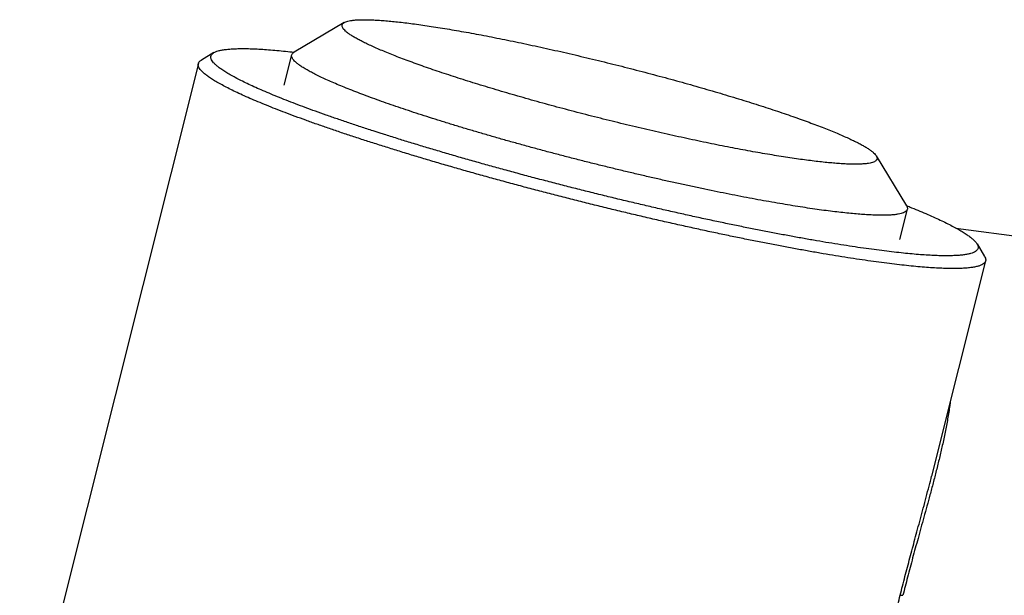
# Model space of a CAD drawing. Header units: millimetres. Extents: x 68 to 728, y -125 to 566.
# Tile 4 of 20: x 68 to 115, y 47 to 75. Entities that reach past the tile are written whole.
import ezdxf

# ---------------------------------------------------------------- set-up
doc = ezdxf.new("R2010")
doc.units = ezdxf.units.MM
doc.header["$LTSCALE"] = 30.734
doc.layers.get('0').update_dxf_attribs({"linetype": 'CONTINUOUS'})

msp = doc.modelspace()

# ---------------------------------------------------------------- linework, layer by layer
for p, q in [((83.136, 74.782), (80.728, 73.355)), ((80.728, 73.358), (80.732, 73.358)), ((76.876, 73.334), (76.274, 72.978)), ((80.251, 71.775), (80.614, 73.223)), ((76.128, 72.809), (67.543, 38.549)), ((108.709, 68.373), (110.16, 65.979)), ((109.836, 64.361), (110.199, 65.809)), ((110.158, 65.983), (110.161, 65.982)), ((112.533, 64.908), (165.669, 57.794)), ((113.547, 64.145), (113.909, 63.546)), ((113.958, 63.328), (111.368, 52.989))]:
    msp.add_line(p, q)
for points, knots in [([(87.086, 72.625), (86.952, 72.671), (86.691, 72.764), (86.308, 72.902), (85.944, 73.038), (85.598, 73.171), (85.272, 73.301), (84.967, 73.427), (84.682, 73.549), (84.418, 73.667), (84.177, 73.781), (83.957, 73.89), (83.76, 73.995), (83.586, 74.095), (83.436, 74.19), (83.309, 74.279), (83.206, 74.363), (83.126, 74.442), (83.07, 74.515), (83.037, 74.584), (83.029, 74.65), (83.051, 74.71), (83.091, 74.752), (83.123, 74.774), (83.136, 74.782)], [0, 0, 0, 0, 0.424537, 0.831769, 1.220871, 1.591065, 1.942011, 2.272866, 2.583066, 2.871973, 3.139257, 3.384637, 3.607671, 3.808119, 3.985812, 4.140955, 4.273814, 4.385048, 4.476042, 4.549632, 4.611249, 4.669811, 4.735541, 4.783324, 4.783324, 4.783324, 4.783324]), ([(83.136, 74.782), (83.146, 74.787), (83.185, 74.808), (83.264, 74.838), (83.381, 74.867), (83.521, 74.89), (83.685, 74.906), (83.872, 74.916), (84.082, 74.919), (84.314, 74.916), (84.569, 74.906), (84.844, 74.89), (85.141, 74.867), (85.459, 74.838), (85.796, 74.802), (86.152, 74.76), (86.527, 74.712), (86.92, 74.657), (87.33, 74.596), (87.756, 74.53), (88.197, 74.457), (88.653, 74.379), (89.123, 74.295), (89.606, 74.206), (90.101, 74.112), (90.606, 74.012), (91.122, 73.908), (91.647, 73.799), (92.18, 73.685), (92.72, 73.567), (93.266, 73.445), (93.818, 73.32), (94.373, 73.19), (94.931, 73.058), (95.491, 72.922), (96.051, 72.784), (96.611, 72.643), (97.17, 72.5), (97.727, 72.355), (98.279, 72.208), (98.828, 72.059), (99.371, 71.91), (99.907, 71.759), (100.435, 71.608), (100.955, 71.457), (101.465, 71.306), (101.965, 71.155), (102.453, 71.004), (102.929, 70.854), (103.391, 70.706), (103.839, 70.559), (104.272, 70.413), (104.555, 70.316), (104.694, 70.267)], [0, 0, 0, 0, 0.032718, 0.131935, 0.252081, 0.394199, 0.558784, 0.74602, 0.955887, 1.188219, 1.442736, 1.719228, 2.017197, 2.336092, 2.675374, 3.034456, 3.412699, 3.809419, 4.223891, 4.655359, 5.103046, 5.56615, 6.043722, 6.534737, 7.038603, 7.554395, 8.081072, 8.617587, 9.162926, 9.716077, 10.276023, 10.841623, 11.411996, 11.985978, 12.562418, 13.140043, 13.718004, 14.295363, 14.870841, 15.443256, 16.011485, 16.574905, 17.132226, 17.68237, 18.224065, 18.756542, 19.278989, 19.790186, 20.289177, 20.774752, 21.246494, 21.703465, 22.144777, 22.144777, 22.144777, 22.144777]), ([(76.876, 73.334), (76.902, 73.35), (76.971, 73.383), (77.094, 73.425), (77.253, 73.461), (77.44, 73.49), (77.655, 73.511), (77.897, 73.525), (78.167, 73.531), (78.463, 73.529), (78.786, 73.519), (79.134, 73.501), (79.509, 73.476), (79.907, 73.443), (80.317, 73.403), (80.593, 73.373), (80.728, 73.358)], [0, 0, 0, 0, 0.090459, 0.227694, 0.39021, 0.57898, 0.794629, 1.037278, 1.306919, 1.603283, 1.926227, 2.275495, 2.650546, 3.050881, 3.475735, 3.884213, 3.884213, 3.884213, 3.884213]), ([(80.614, 73.223), (80.615, 73.227), (80.622, 73.252), (80.65, 73.299), (80.694, 73.334), (80.722, 73.352), (80.728, 73.355)], [0, 0, 0, 0, 0.0112792, 0.0791073, 0.1587916, 0.1786626, 0.1786626, 0.1786626, 0.1786626]), ([(76.128, 72.809), (76.13, 72.817), (76.141, 72.851), (76.18, 72.91), (76.233, 72.952), (76.267, 72.973), (76.274, 72.978)], [0, 0, 0, 0, 0.0260714, 0.1083464, 0.2046441, 0.2286142, 0.2286142, 0.2286142, 0.2286142]), ([(84.918, 69.449), (84.787, 69.491), (84.459, 69.596), (83.941, 69.766), (83.368, 69.956), (82.815, 70.145), (82.281, 70.331), (81.767, 70.514), (81.275, 70.694), (80.804, 70.871), (80.357, 71.044), (79.932, 71.213), (79.532, 71.378), (79.156, 71.538), (78.806, 71.694), (78.482, 71.845), (78.183, 71.99), (77.912, 72.13), (77.668, 72.264), (77.451, 72.392), (77.263, 72.514), (77.102, 72.63), (76.97, 72.74), (76.866, 72.842), (76.79, 72.939), (76.742, 73.029), (76.723, 73.116), (76.737, 73.197), (76.785, 73.268), (76.837, 73.31), (76.87, 73.33), (76.876, 73.334)], [0, 0, 0, 0, 0.412247, 1.033251, 1.636741, 2.221798, 2.787537, 3.333103, 3.857678, 4.360484, 4.84078, 5.297745, 5.730795, 6.139378, 6.522895, 6.880797, 7.212621, 7.517992, 7.796612, 8.048279, 8.272932, 8.470691, 8.641943, 8.787488, 8.908829, 9.008824, 9.09265, 9.169031, 9.249176, 9.342985, 9.366396, 9.366396, 9.366396, 9.366396]), ([(85.273, 70.873), (85.123, 70.925), (84.83, 71.028), (84.401, 71.184), (83.992, 71.336), (83.603, 71.485), (83.235, 71.631), (82.89, 71.772), (82.567, 71.91), (82.267, 72.043), (81.99, 72.172), (81.738, 72.296), (81.51, 72.414), (81.308, 72.528), (81.13, 72.636), (80.978, 72.738), (80.852, 72.835), (80.752, 72.926), (80.677, 73.01), (80.628, 73.09), (80.606, 73.161), (80.609, 73.205), (80.614, 73.223)], [0, 0, 0, 0, 0.475601, 0.932355, 1.369467, 1.786185, 2.18167, 2.555401, 2.906763, 3.235196, 3.540198, 3.821336, 4.078219, 4.310514, 4.518187, 4.701211, 4.859774, 4.994452, 5.10626, 5.197401, 5.272112, 5.32693, 5.32693, 5.32693, 5.32693]), ([(108.832, 63.262), (108.657, 63.286), (108.299, 63.335), (107.752, 63.415), (107.185, 63.503), (106.599, 63.598), (105.995, 63.7), (105.373, 63.809), (104.735, 63.924), (104.082, 64.046), (103.415, 64.175), (102.734, 64.309), (102.041, 64.45), (101.337, 64.596), (100.623, 64.748), (99.901, 64.904), (99.17, 65.066), (98.433, 65.233), (97.691, 65.404), (96.944, 65.58), (96.194, 65.759), (95.443, 65.942), (94.691, 66.128), (93.939, 66.318), (93.19, 66.51), (92.443, 66.705), (91.7, 66.901), (90.963, 67.1), (90.232, 67.3), (89.509, 67.501), (88.795, 67.703), (88.09, 67.906), (87.396, 68.109), (86.714, 68.312), (86.046, 68.515), (85.391, 68.717), (84.752, 68.918), (84.129, 69.117), (83.524, 69.315), (82.937, 69.511), (82.369, 69.704), (81.821, 69.895), (81.294, 70.083), (80.788, 70.268), (80.306, 70.45), (79.846, 70.627), (79.411, 70.801), (79, 70.97), (78.614, 71.134), (78.255, 71.294), (77.921, 71.449), (77.615, 71.598), (77.337, 71.742), (77.086, 71.879), (76.864, 72.011), (76.67, 72.136), (76.506, 72.255), (76.37, 72.367), (76.263, 72.473), (76.185, 72.572), (76.136, 72.665), (76.119, 72.745), (76.124, 72.791), (76.128, 72.809)], [0, 0, 0, 0, 0.530999, 1.083831, 1.657655, 2.25159, 2.864675, 3.496004, 4.144597, 4.809443, 5.489512, 6.183773, 6.891178, 7.610541, 8.340481, 9.080318, 9.828888, 10.584975, 11.347637, 12.115202, 12.886491, 13.660313, 14.435443, 15.210731, 15.984981, 16.756998, 17.525595, 18.289595, 19.047828, 19.798904, 20.541611, 21.275153, 21.998333, 22.710071, 23.40927, 24.094518, 24.764779, 25.419024, 26.056251, 26.675524, 27.275904, 27.856481, 28.416385, 28.954779, 29.470865, 29.963663, 30.432573, 30.877065, 31.296437, 31.690186, 32.057667, 32.398314, 32.711758, 32.997704, 33.255971, 33.486512, 33.689453, 33.865186, 34.014533, 34.139053, 34.241653, 34.327634, 34.380243, 34.380243, 34.380243, 34.380243]), ([(108.709, 68.373), (108.71, 68.372), (108.723, 68.351), (108.743, 68.308), (108.75, 68.243), (108.729, 68.182), (108.681, 68.132), (108.61, 68.09), (108.516, 68.054), (108.399, 68.025), (108.258, 68.002), (108.094, 67.986), (107.907, 67.976), (107.698, 67.973), (107.465, 67.976), (107.211, 67.986), (106.935, 68.002), (106.638, 68.025), (106.321, 68.054), (105.984, 68.09), (105.627, 68.132), (105.252, 68.181), (104.86, 68.235), (104.45, 68.296), (104.024, 68.362), (103.582, 68.435), (103.126, 68.513), (102.656, 68.597), (102.174, 68.686), (101.679, 68.781), (101.173, 68.88), (100.658, 68.984), (100.133, 69.094), (99.6, 69.207), (99.059, 69.325), (98.513, 69.447), (97.962, 69.572), (97.407, 69.702), (96.849, 69.834), (96.289, 69.97), (95.729, 70.108), (95.168, 70.249), (94.61, 70.392), (94.053, 70.538), (93.5, 70.685), (92.952, 70.833), (92.409, 70.982), (91.873, 71.133), (91.344, 71.284), (90.824, 71.435), (90.314, 71.587), (89.815, 71.738), (89.326, 71.888), (88.851, 72.038), (88.389, 72.186), (87.941, 72.333), (87.508, 72.479), (87.225, 72.576), (87.086, 72.625)], [0, 0, 0, 0, 0.002977, 0.076567, 0.138183, 0.196746, 0.262475, 0.342854, 0.442071, 0.562217, 0.704334, 0.868919, 1.056156, 1.266023, 1.498355, 1.752872, 2.029364, 2.327332, 2.646227, 2.98551, 3.344592, 3.722835, 4.119555, 4.534027, 4.965494, 5.413182, 5.876286, 6.353858, 6.844873, 7.348739, 7.86453, 8.391208, 8.927723, 9.473062, 10.026212, 10.586159, 11.151759, 11.722132, 12.296114, 12.872554, 13.450179, 14.02814, 14.605498, 15.180977, 15.753392, 16.321621, 16.885041, 17.442362, 17.992506, 18.5342, 19.066677, 19.589124, 20.100321, 20.599313, 21.084887, 21.556629, 22.013601, 22.454912, 22.454912, 22.454912, 22.454912]), ([(110.199, 65.809), (110.198, 65.805), (110.191, 65.78), (110.162, 65.733), (110.098, 65.681), (110.009, 65.637), (109.894, 65.6), (109.755, 65.57), (109.589, 65.546), (109.398, 65.53), (109.182, 65.521), (108.941, 65.519), (108.676, 65.524), (108.387, 65.536), (108.074, 65.555), (107.739, 65.582), (107.382, 65.615), (107.003, 65.656), (106.603, 65.703), (106.183, 65.757), (105.743, 65.818), (105.285, 65.886), (104.809, 65.96), (104.316, 66.041), (103.808, 66.128), (103.284, 66.221), (102.745, 66.319), (102.194, 66.424), (101.63, 66.534), (101.054, 66.65), (100.469, 66.771), (99.875, 66.896), (99.273, 67.027), (98.663, 67.162), (98.048, 67.301), (97.429, 67.444), (96.805, 67.59), (96.179, 67.741), (95.552, 67.894), (94.924, 68.05), (94.297, 68.209), (93.672, 68.371), (93.05, 68.534), (92.432, 68.7), (91.82, 68.866), (91.214, 69.034), (90.616, 69.203), (90.027, 69.372), (89.447, 69.542), (88.878, 69.711), (88.321, 69.88), (87.776, 70.048), (87.245, 70.216), (86.729, 70.382), (86.229, 70.547), (85.745, 70.709), (85.429, 70.818), (85.273, 70.873)], [0, 0, 0, 0, 0.011279, 0.079107, 0.158792, 0.256658, 0.376086, 0.518819, 0.685703, 0.87712, 1.093269, 1.334083, 1.599408, 1.888975, 2.202256, 2.538793, 2.898024, 3.279343, 3.682207, 4.105955, 4.549884, 5.01324, 5.495228, 5.994843, 6.511285, 7.043801, 7.591403, 8.153302, 8.728368, 9.315399, 9.913371, 10.521123, 11.137632, 11.761908, 12.392863, 13.029393, 13.67037, 14.314658, 14.96082, 15.607965, 16.255045, 16.900805, 17.544414, 18.184348, 18.819379, 19.448408, 20.070176, 20.683731, 21.288047, 21.882072, 22.464765, 23.0351, 23.592068, 24.134389, 24.661426, 25.172254, 25.665976, 25.665976, 25.665976, 25.665976]), ([(104.694, 70.267), (104.828, 70.221), (105.089, 70.129), (105.472, 69.99), (105.836, 69.854), (106.181, 69.721), (106.507, 69.592), (106.813, 69.466), (107.098, 69.343), (107.361, 69.225), (107.603, 69.111), (107.823, 69.002), (108.02, 68.897), (108.193, 68.797), (108.344, 68.703), (108.471, 68.613), (108.574, 68.529), (108.653, 68.451), (108.694, 68.398), (108.709, 68.373)], [0, 0, 0, 0, 0.424537, 0.831769, 1.220871, 1.591065, 1.942011, 2.272866, 2.583066, 2.871973, 3.139257, 3.384637, 3.607671, 3.808119, 3.985812, 4.140955, 4.273814, 4.385048, 4.473079, 4.473079, 4.473079, 4.473079]), ([(108.599, 63.868), (108.428, 63.891), (108.08, 63.939), (107.547, 64.017), (106.995, 64.103), (106.424, 64.195), (105.835, 64.294), (105.229, 64.4), (104.607, 64.513), (103.971, 64.632), (103.32, 64.757), (102.657, 64.888), (101.982, 65.025), (101.296, 65.168), (100.6, 65.315), (99.896, 65.468), (99.184, 65.626), (98.466, 65.789), (97.743, 65.955), (97.016, 66.126), (96.285, 66.301), (95.553, 66.479), (94.821, 66.661), (94.089, 66.845), (93.358, 67.032), (92.631, 67.222), (91.907, 67.414), (91.189, 67.607), (90.476, 67.802), (89.772, 67.998), (89.075, 68.195), (88.389, 68.393), (87.713, 68.591), (87.049, 68.789), (86.397, 68.986), (85.76, 69.183), (85.268, 69.337), (84.989, 69.426), (84.918, 69.449)], [0, 0, 0, 0, 0.517446, 1.056199, 1.615355, 2.193941, 2.791505, 3.406841, 4.038999, 4.686767, 5.349309, 6.025907, 6.715255, 7.416276, 8.127586, 8.848548, 9.578033, 10.314738, 11.057318, 11.804673, 12.556051, 13.310004, 14.065288, 14.820552, 15.574976, 16.327276, 17.076181, 17.820541, 18.559258, 19.291193, 20.015172, 20.730046, 21.434691, 22.128009, 22.808924, 23.476362, 24.129341, 24.354665, 24.354665, 24.354665, 24.354665]), ([(110.16, 65.979), (110.169, 65.965), (110.188, 65.929), (110.206, 65.871), (110.203, 65.827), (110.199, 65.809)], [0, 0, 0, 0, 0.0492092, 0.1239203, 0.1787385, 0.1787385, 0.1787385, 0.1787385]), ([(110.161, 65.982), (110.242, 65.95), (110.457, 65.864), (110.797, 65.724), (111.172, 65.564), (111.523, 65.408), (111.847, 65.257), (112.145, 65.112), (112.417, 64.972), (112.661, 64.838), (112.877, 64.71), (113.066, 64.587), (113.227, 64.472), (113.359, 64.362), (113.463, 64.26), (113.521, 64.186), (113.544, 64.148), (113.547, 64.145)], [0, 0, 0, 0, 0.260707, 0.693758, 1.10234, 1.485857, 1.84376, 2.175583, 2.480954, 2.759574, 3.011241, 3.235894, 3.433653, 3.604905, 3.75045, 3.871791, 3.884193, 3.884193, 3.884193, 3.884193]), ([(113.547, 64.145), (113.562, 64.12), (113.588, 64.068), (113.605, 63.986), (113.591, 63.905), (113.544, 63.834), (113.468, 63.773), (113.365, 63.721), (113.234, 63.677), (113.075, 63.641), (112.888, 63.612), (112.674, 63.591), (112.431, 63.577), (112.162, 63.571), (111.866, 63.573), (111.543, 63.583), (111.194, 63.601), (110.82, 63.626), (110.421, 63.659), (109.999, 63.7), (109.552, 63.748), (109.083, 63.805), (108.763, 63.846), (108.599, 63.868)], [0, 0, 0, 0, 0.087655, 0.171482, 0.247863, 0.328008, 0.421816, 0.535605, 0.67284, 0.835356, 1.024126, 1.239775, 1.482424, 1.752065, 2.048429, 2.371373, 2.720641, 3.095692, 3.496027, 3.920881, 4.369998, 4.842708, 5.338302, 5.338302, 5.338302, 5.338302]), ([(113.909, 63.546), (113.925, 63.52), (113.952, 63.468), (113.968, 63.392), (113.963, 63.345), (113.958, 63.328)], [0, 0, 0, 0, 0.0900584, 0.1760391, 0.2286482, 0.2286482, 0.2286482, 0.2286482]), ([(113.958, 63.328), (113.956, 63.32), (113.945, 63.285), (113.907, 63.227), (113.829, 63.165), (113.723, 63.112), (113.589, 63.066), (113.425, 63.029), (113.234, 62.999), (113.013, 62.977), (112.764, 62.963), (112.488, 62.958), (112.184, 62.96), (111.852, 62.97), (111.495, 62.988), (111.111, 63.014), (110.701, 63.048), (110.268, 63.09), (109.81, 63.14), (109.328, 63.197), (109, 63.24), (108.832, 63.262)], [0, 0, 0, 0, 0.026071, 0.108346, 0.204644, 0.321488, 0.462411, 0.62931, 0.8232, 1.044574, 1.29363, 1.57036, 1.874606, 2.2061, 2.564493, 2.949363, 3.360222, 3.796217, 4.25703, 4.742011, 5.250465, 5.250465, 5.250465, 5.250465]), ([(112.264, 56.564), (112.255, 56.5), (112.217, 56.224), (112.138, 55.734), (112.017, 55.096), (111.884, 54.468), (111.742, 53.853), (111.594, 53.252), (111.442, 52.662), (111.29, 52.094), (111.142, 51.547), (110.996, 51.018), (110.852, 50.502), (110.715, 50.005), (110.583, 49.524), (110.456, 49.058), (110.332, 48.594), (110.212, 48.138), (110.097, 47.692), (110.022, 47.4), (109.987, 47.257)], [0, 0, 0, 0, 0.193814, 0.835836, 1.488874, 2.140509, 2.762728, 3.383522, 3.996446, 4.591051, 5.147804, 5.697382, 6.235165, 6.756304, 7.244511, 7.731292, 8.204144, 8.68526, 9.145092, 9.587769, 9.587769, 9.587769, 9.587769]), ([(109.858, 47.259), (109.895, 47.407), (109.971, 47.706), (110.087, 48.157), (110.205, 48.609), (110.324, 49.063), (110.444, 49.512), (110.567, 49.969), (110.695, 50.441), (110.829, 50.937), (110.967, 51.451), (111.107, 51.976), (111.241, 52.489), (111.327, 52.828), (111.368, 52.989)], [0, 0, 0, 0, 0.458821, 0.923269, 1.397749, 1.860426, 2.330767, 2.792993, 3.279168, 3.797432, 4.334581, 4.876795, 5.4256, 5.925832, 5.925832, 5.925832, 5.925832]), ([(108.568, 41.82), (108.571, 41.831), (108.62, 42.024), (108.709, 42.391), (108.834, 42.917), (108.953, 43.428), (109.069, 43.934), (109.183, 44.429), (109.294, 44.913), (109.404, 45.385), (109.516, 45.859), (109.63, 46.333), (109.744, 46.801), (109.82, 47.108), (109.858, 47.259)], [0, 0, 0, 0, 0.033278, 0.597437, 1.133448, 1.655586, 2.171172, 2.689443, 3.180379, 3.662004, 4.143663, 4.640464, 5.12353, 5.589985, 5.589985, 5.589985, 5.589985]), ([(109.858, 47.259), (109.86, 47.261), (109.866, 47.263), (109.877, 47.264), (109.892, 47.265), (109.911, 47.265), (109.933, 47.263), (109.959, 47.261), (109.977, 47.258), (109.987, 47.257)], [0, 0, 0, 0, 0.0075737, 0.018709, 0.033622, 0.0523106, 0.0746783, 0.1005719, 0.1297954, 0.1297954, 0.1297954, 0.1297954])]:
    msp.add_open_spline(points, degree=3, knots=knots)

doc.saveas('drawing.dxf')
